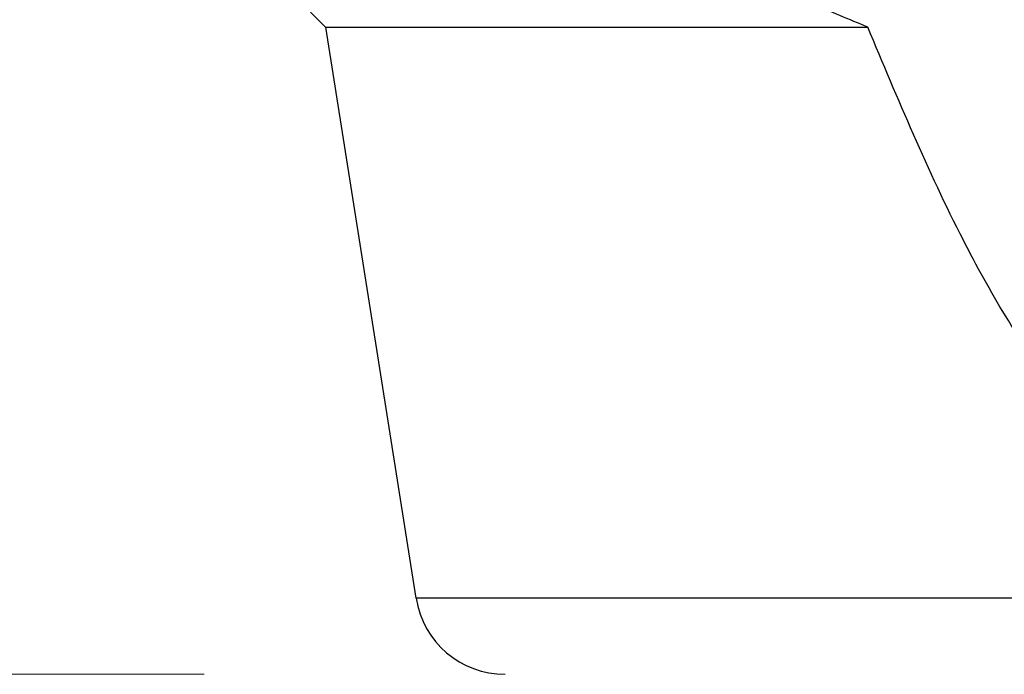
# Model space of a CAD drawing. Header units: millimetres. Extents: x 0 to 210, y 0 to 297.
# Tile 5 of 80: x 42.79 to 46.05, y 256.93 to 259.1. Entities that reach past the tile are written whole.
import ezdxf

# ---------------------------------------------------------------- set-up
doc = ezdxf.new("R2010")
doc.units = ezdxf.units.MM
doc.styles.add('SLDTEXTSTYLE0', font='TXT', dxfattribs={"width": 0.75})
doc.dimstyles.new('SLDDIMSTYLE7', dxfattribs={"dimtxt": 3.5, "dimasz": 3.302, "dimexe": 0, "dimexo": 0.0625, "dimgap": 0.875, "dimtad": 1, "dimdec": 1, "dimlfac": 2, "dimrnd": 1e-09, "dimzin": 12, "dimdsep": 46, "dimtxsty": 'SLDTEXTSTYLE0', "dimsah": 1, "dimcen": 0.09, "dimadec": 0, "dimazin": 3, "dimtfac": 1, "dimtdec": 1, "dimtofl": 0, "dimtmove": 0, "dimatfit": 3, "dimfxl": 1, "dimfrac": 2, "dimtolj": 1, "dimtzin": 12, "dimarcsym": 0})

# ---------------------------------------------------------------- blocks, each defined once
blk = doc.blocks.new('_D_6')
at = {"color": 7, "linetype": 'Continuous', "lineweight": 0}
for p, q in [((42.9507, 283.0273), (32.1034, 283.0273)), ((33.1034, 256.9252), (33.1034, 283.0273)), ((43.3974, 256.9252), (32.1034, 256.9252))]:
    blk.add_line(p, q, dxfattribs=at)
at = {"color": 7, "linetype": 'Continuous', "lineweight": 18}
for points in [[(33.1034, 283.0273), (32.5954, 279.7253), (33.6114, 279.7253)], [(33.1034, 256.9252), (33.6114, 260.2272), (32.5954, 260.2272)]]:
    blk.add_solid(points, dxfattribs=at)
at = {"color": 7, "linetype": 'Continuous', "lineweight": 18, "insert": (28.5916, 265.4533), "char_height": 3.5, "attachment_point": 1, "rotation": 90, "style": 'SLDTEXTSTYLE0'}
blk.add_mtext('52,2', dxfattribs=at)

msp = doc.modelspace()

# ---------------------------------------------------------------- linework, layer by layer
at = {"color": 7, "linetype": 'Continuous', "lineweight": 25}
for p, q in [((43.7507, 259.1252), (43.8007, 259.0752)), ((43.8007, 259.0752), (44.1011, 257.1782)), ((43.8007, 259.0752), (45.6017, 259.0752)), ((46.8007, 257.1782), (44.1011, 257.1782))]:
    msp.add_line(p, q, dxfattribs=at)
msp.add_arc((44.3975, 257.2252), 0.3, 189.0028, 269.9979, dxfattribs=at)
for points, knots in [([(45.6017, 259.0752), (45.5398, 259.1007), (45.4272, 259.1473), (45.3174, 259.1998), (45.268, 259.2235)], [0, 0, 0, 0, 0.550116, 1, 1, 1, 1]), ([(47.9997, 259.0752), (47.9, 258.8365), (47.7266, 258.4209), (47.4484, 257.9466), (47.2067, 257.6709), (47.0089, 257.5312), (46.8007, 257.4809), (46.5925, 257.5312), (46.3947, 257.6709), (46.153, 257.9466), (45.8748, 258.4209), (45.7014, 258.8365), (45.6017, 259.0752)], [0, 0, 0, 0, 0.187724, 0.326795, 0.396782, 0.452587, 0.5, 0.547413, 0.603218, 0.673205, 0.812276, 1, 1, 1, 1])]:
    msp.add_open_spline(points, degree=3, knots=knots, dxfattribs=at)

# ---------------------------------------------------------------- dimensions: what is measured, and where the dimension line sits
at = {"color": 7, "linetype": 'Continuous', "lineweight": 18}
dim = msp.add_linear_dim(base=(33.1034, 283.0273), p1=(44.3974, 256.9252), p2=(43.9507, 283.0273), angle=90, dimstyle='SLDDIMSTYLE7', dxfattribs=at)
dim.commit()
dim.dimension.update_dxf_attribs({"geometry": '_D_6', "text_midpoint": (33.1034, 269.979), "dimtype": 160})

doc.saveas('drawing.dxf')
